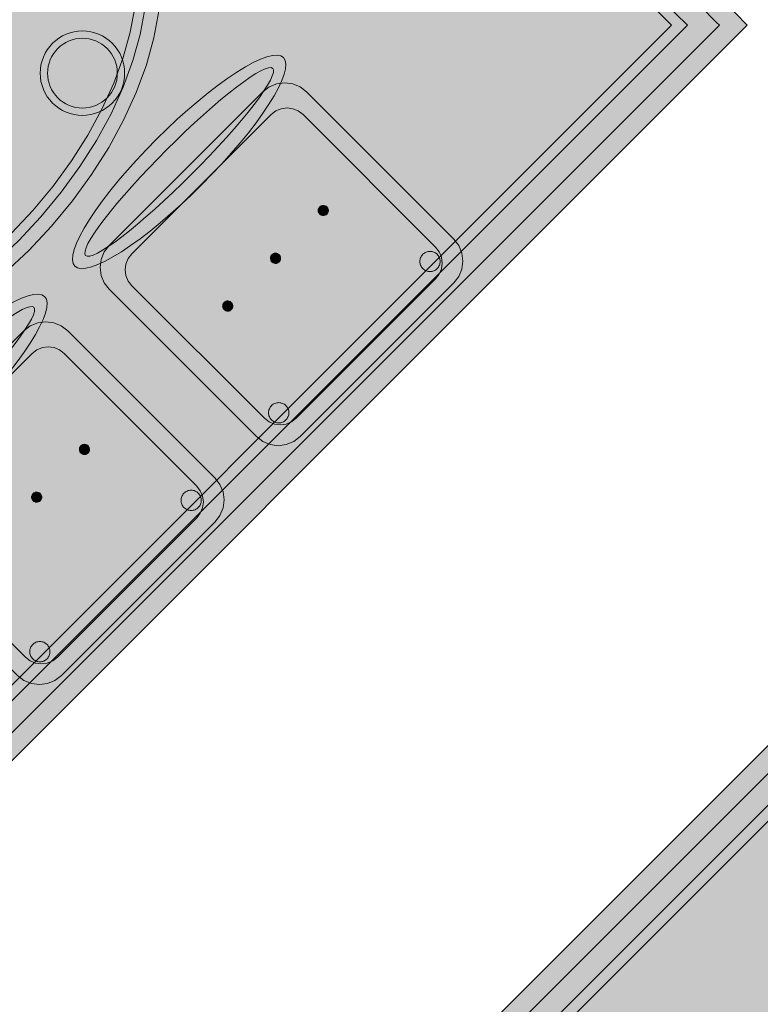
# Model space of a CAD drawing. Header units: metres. Extents: x 2172.2 to 2210.6, y 415.3 to 458.1.
# Tile 51 of 168: x 2203.3 to 2204.6, y 429.5 to 431.3. Entities that reach past the tile are written whole.
import ezdxf

# ---------------------------------------------------------------- set-up
doc = ezdxf.new("R2010")
doc.units = ezdxf.units.M
for name, color, linetype, lineweight in [('NC_N1_CHAIRS', 7, 'CONTINUOUS', 13), ('NC_N1_FLOOR_DECOR', 32, 'CONTINUOUS', 13), ('NC_N1_TABLES', 7, 'CONTINUOUS', 13)]:
    doc.layers.add(name, color=color, linetype=linetype, lineweight=lineweight)

# ---------------------------------------------------------------- blocks, each defined once
blk = doc.blocks.new('NC_N1_MIXED_FLOOR_BAY_04')
at = {"true_color": 0xeff0ee}
h = blk.add_hatch(color=256, dxfattribs=at)
h.dxf.hatch_style = 1
h.paths.add_polyline_path([(13.2217, -1.3513), (13.2301, -1.3597), (13.2596, -1.3893), (13.2681, -1.3977), (13.3328, -1.4624), (13.3771, -1.5067), (13.3897, -1.5193), (13.4341, -1.5637), (13.586, -1.7156), (13.6303, -1.7599), (13.6429, -1.7725), (13.6872, -1.8168), (13.8391, -1.9687), (13.8835, -2.0131), (13.8961, -2.0257), (13.9404, -2.07), (14.0923, -2.2219), (14.1366, -2.2662), (14.1492, -2.2788), (14.1936, -2.3232), (14.3455, -2.4751), (14.3898, -2.5194), (14.4024, -2.532), (14.4467, -2.5763), (14.5396, -2.6692), (14.548, -2.6776), (14.5775, -2.7072), (14.586, -2.7156), (14.6071, -2.7367), (12.8959, -4.4479), (11.4894, -3.0414), (13.2006, -1.3302)])
at = {"color": 0, "linetype": 'CONTINUOUS', "lineweight": -2, "true_color": 0xa5b2b8}
blk.add_lwpolyline([(13.6303, -1.7599), (13.6429, -1.7725), (13.6872, -1.8168), (13.8391, -1.9687), (13.8835, -2.0131), (13.8961, -2.0257), (13.9404, -2.07), (14.0923, -2.2219), (14.1366, -2.2662), (14.1492, -2.2788), (14.1936, -2.3232), (14.3455, -2.4751), (14.3898, -2.5194), (14.4024, -2.532), (14.4467, -2.5763), (14.5396, -2.6692), (14.548, -2.6776), (14.5775, -2.7072), (14.586, -2.7156), (14.6071, -2.7367), (12.8959, -4.4479), (11.4894, -3.0414), (13.2006, -1.3302)], dxfattribs=at)
at = {"color": 0, "linetype": 'CONTINUOUS', "lineweight": -2, "true_color": 0xa38246}
blk.add_lwpolyline([(13.5612, -1.7403), (13.6055, -1.7846), (13.6181, -1.7972), (13.6625, -1.8416), (13.8144, -1.9935), (13.8587, -2.0378), (13.8713, -2.0504), (13.9156, -2.0948), (14.0675, -2.2467), (14.1119, -2.291), (14.1245, -2.3036), (14.1688, -2.3479), (14.3777, -2.5568), (14.422, -2.6011), (14.5148, -2.6939), (14.5233, -2.7024), (14.5528, -2.7319), (14.5576, -2.7367), (12.8959, -4.3984), (11.5389, -3.0414), (13.2006, -1.3797)], dxfattribs=at)
at = {"color": 0, "linetype": 'CONTINUOUS', "lineweight": -2, "true_color": 0x778fa0}
blk.add_lwpolyline([(13.381, -1.6167), (13.5329, -1.7686), (13.5773, -1.8129), (13.5899, -1.8255), (13.6342, -1.8699), (13.7861, -2.0218), (13.8304, -2.0661), (13.843, -2.0787), (13.8874, -2.123), (14.0393, -2.2749), (14.0836, -2.3193), (14.0962, -2.3319), (14.1405, -2.3762), (14.3494, -2.585), (14.3937, -2.6294), (14.4865, -2.7222), (14.495, -2.7306), (14.501, -2.7367), (12.8959, -4.3418), (11.5954, -3.0414), (13.2006, -1.4362)], dxfattribs=at)
at = {"color": 0, "linetype": 'CONTINUOUS', "lineweight": -2, "true_color": 0xa38246}
blk.add_lwpolyline([(13.2006, -1.4645), (13.2009, -1.4649), (13.2656, -1.5296), (13.3099, -1.5739), (13.3225, -1.5865), (13.3669, -1.6308), (13.5188, -1.7827), (13.5631, -1.8271), (13.5757, -1.8397), (13.62, -1.884), (13.772, -2.0359), (13.8163, -2.0802), (13.8289, -2.0928), (13.8732, -2.1372), (14.0251, -2.2891), (14.0695, -2.3334), (14.0821, -2.346), (14.1264, -2.3904), (14.3352, -2.5992), (14.3796, -2.6435), (14.4724, -2.7364), (14.4727, -2.7367), (12.8959, -4.3135), (11.6237, -3.0414)], close=True, dxfattribs=at)
blk = doc.blocks.new('NC_N1_MIXED_FLOOR_BAY_06')
at = {"true_color": 0xeff0ee}
h = blk.add_hatch(color=256, dxfattribs=at)
h.dxf.hatch_style = 1
h.paths.add_polyline_path([(15.2653, -3.3949), (15.2864, -3.416), (15.2949, -3.4245), (15.3244, -3.454), (15.3328, -3.4624), (15.3727, -3.5023), (15.4167, -3.5463), (15.4797, -3.6093), (15.5237, -3.6533), (15.6258, -3.7554), (15.6698, -3.7994), (15.7328, -3.8625), (15.7768, -3.9065), (15.879, -4.0086), (15.923, -4.0526), (15.986, -4.1156), (16.03, -4.1596), (16.1322, -4.2618), (16.1762, -4.3058), (16.2392, -4.3688), (16.2832, -4.4128), (16.3853, -4.515), (16.4294, -4.559), (16.4924, -4.622), (16.5364, -4.666), (16.6043, -4.7339), (16.6128, -4.7424), (16.6423, -4.7719), (16.6507, -4.7803), (16.6718, -4.8014), (14.7485, -6.7248), (13.342, -5.3183)])
at = {"color": 0, "linetype": 'CONTINUOUS', "lineweight": -2, "true_color": 0xa5b2b8}
blk.add_lwpolyline([(13.342, -5.3183), (15.2653, -3.3949), (15.2864, -3.416), (15.2949, -3.4245), (15.3244, -3.454), (15.3328, -3.4624), (15.3727, -3.5023), (15.4167, -3.5463), (15.4797, -3.6093), (15.5237, -3.6533), (15.6258, -3.7554), (15.6698, -3.7994)], dxfattribs=at)
at = {"color": 0, "linetype": 'CONTINUOUS', "lineweight": -2, "true_color": 0xa38246}
for points in [[(13.3915, -5.3183), (15.2653, -3.4444), (15.2701, -3.4492), (15.2996, -3.4788), (15.3081, -3.4872), (15.3479, -3.527), (15.3919, -3.571), (15.4549, -3.634), (15.4989, -3.678), (15.6011, -3.7802), (15.6451, -3.8242)], [(13.4763, -5.3183), (15.2653, -3.5293), (15.2657, -3.5296), (15.3055, -3.5695), (15.3495, -3.6135), (15.4125, -3.6765), (15.4565, -3.7205), (15.5587, -3.8226), (15.6027, -3.8666), (15.6657, -3.9296)]]:
    blk.add_lwpolyline(points, dxfattribs=at)
at = {"color": 0, "linetype": 'CONTINUOUS', "lineweight": -2, "true_color": 0x778fa0}
blk.add_lwpolyline([(13.4481, -5.3183), (15.2653, -3.501), (15.2714, -3.507), (15.2798, -3.5155), (15.3196, -3.5553), (15.3636, -3.5993), (15.4266, -3.6623), (15.4706, -3.7063), (15.5728, -3.8085), (15.6168, -3.8525), (15.6798, -3.9155)], dxfattribs=at)
blk = doc.blocks.new('NC_N1_DINING_2')
at = {"true_color": 0xf6f5ef}
h = blk.add_hatch(color=256, dxfattribs=at)
h.dxf.hatch_style = 1
h.paths.add_polyline_path([(0.6, 0), (0.5971, 0.0368), (0.5885, 0.0732), (0.5742, 0.1089), (0.5543, 0.1435), (0.5292, 0.1768), (0.4989, 0.2083), (0.4638, 0.2379), (0.4243, 0.2652), (0.3806, 0.2899), (0.3333, 0.3118), (0.2828, 0.3307), (0.2296, 0.3465), (0.1742, 0.3589), (0.1171, 0.3678), (0.0588, 0.3732), (0, 0.375), (-0.0588, 0.3732), (-0.1171, 0.3678), (-0.1742, 0.3589), (-0.2296, 0.3465), (-0.2828, 0.3307), (-0.3333, 0.3118), (-0.3806, 0.2899), (-0.4243, 0.2652), (-0.4638, 0.2379), (-0.4989, 0.2083), (-0.5292, 0.1768), (-0.5543, 0.1435), (-0.5742, 0.1089), (-0.5885, 0.0732), (-0.5971, 0.0368), (-0.6, 0), (-0.5971, -0.0368), (-0.5885, -0.0732), (-0.5742, -0.1089), (-0.5543, -0.1435), (-0.5292, -0.1768), (-0.4989, -0.2083), (-0.4638, -0.2379), (-0.4243, -0.2652), (-0.3806, -0.2899), (-0.3333, -0.3118), (-0.2828, -0.3307), (-0.2296, -0.3465), (-0.1742, -0.3589), (-0.1171, -0.3678), (-0.0588, -0.3732), (0, -0.375), (0.0588, -0.3732), (0.1171, -0.3678), (0.1742, -0.3589), (0.2296, -0.3465), (0.2828, -0.3307), (0.3333, -0.3118), (0.3806, -0.2899), (0.4243, -0.2652), (0.4638, -0.2379), (0.4989, -0.2083), (0.5292, -0.1768), (0.5543, -0.1435), (0.5742, -0.1089), (0.5885, -0.0732), (0.5971, -0.0368)])
at = {"color": 0, "linetype": 'CONTINUOUS', "lineweight": -2, "true_color": 0x2d3540}
blk.add_lwpolyline([(0.6, 0), (0.5971, 0.0368), (0.5885, 0.0732), (0.5742, 0.1089), (0.5543, 0.1435), (0.5292, 0.1768), (0.4989, 0.2083), (0.4638, 0.2379), (0.4243, 0.2652), (0.3806, 0.2899), (0.3333, 0.3118), (0.2828, 0.3307), (0.2296, 0.3465), (0.1742, 0.3589), (0.1171, 0.3678), (0.0588, 0.3732), (0, 0.375), (-0.0588, 0.3732), (-0.1171, 0.3678), (-0.1742, 0.3589), (-0.2296, 0.3465), (-0.2828, 0.3307), (-0.3333, 0.3118), (-0.3806, 0.2899), (-0.4243, 0.2652), (-0.4638, 0.2379), (-0.4989, 0.2083), (-0.5292, 0.1768), (-0.5543, 0.1435), (-0.5742, 0.1089), (-0.5885, 0.0732), (-0.5971, 0.0368), (-0.6, 0), (-0.5971, -0.0368), (-0.5885, -0.0732), (-0.5742, -0.1089), (-0.5543, -0.1435), (-0.5292, -0.1768), (-0.4989, -0.2083), (-0.4638, -0.2379), (-0.4243, -0.2652), (-0.3806, -0.2899), (-0.3333, -0.3118), (-0.2828, -0.3307), (-0.2296, -0.3465), (-0.1742, -0.3589), (-0.1171, -0.3678), (-0.0588, -0.3732), (0, -0.375), (0.0588, -0.3732), (0.1171, -0.3678), (0.1742, -0.3589), (0.2296, -0.3465), (0.2828, -0.3307), (0.3333, -0.3118), (0.3806, -0.2899), (0.4243, -0.2652), (0.4638, -0.2379), (0.4989, -0.2083), (0.5292, -0.1768), (0.5543, -0.1435), (0.5742, -0.1089), (0.5885, -0.0732), (0.5971, -0.0368)], close=True, dxfattribs=at)
at = {"color": 0, "linetype": 'CONTINUOUS', "lineweight": -2, "true_color": 0xa38246}
for points in [[(0.5749, 0), (0.5723, -0.0329), (0.5646, -0.0656), (0.5516, -0.0979), (0.5334, -0.1297), (0.5101, -0.1605), (0.4818, -0.1901), (0.4486, -0.218), (0.411, -0.244), (0.3692, -0.2676), (0.3237, -0.2887), (0.2749, -0.307), (0.2233, -0.3222), (0.1695, -0.3343), (0.114, -0.343), (0.0573, -0.3482), (0, -0.35), (-0.0573, -0.3482), (-0.114, -0.343), (-0.1695, -0.3343), (-0.2233, -0.3222), (-0.2749, -0.307), (-0.3237, -0.2887), (-0.3692, -0.2676), (-0.411, -0.244), (-0.4486, -0.218), (-0.4818, -0.1901), (-0.5101, -0.1605), (-0.5334, -0.1297), (-0.5516, -0.0979), (-0.5646, -0.0656), (-0.5723, -0.0329), (-0.5749, 0), (-0.5723, 0.0329), (-0.5646, 0.0656), (-0.5516, 0.0979), (-0.5334, 0.1297), (-0.5101, 0.1605), (-0.4818, 0.1901), (-0.4486, 0.218), (-0.411, 0.244), (-0.3692, 0.2676), (-0.3237, 0.2887), (-0.2749, 0.307), (-0.2233, 0.3222), (-0.1695, 0.3343), (-0.114, 0.343), (-0.0573, 0.3482), (0, 0.35), (0.0573, 0.3482), (0.114, 0.343), (0.1695, 0.3343), (0.2233, 0.3222), (0.2749, 0.307), (0.3237, 0.2887), (0.3692, 0.2676), (0.411, 0.244), (0.4486, 0.218), (0.4818, 0.1901), (0.5101, 0.1605), (0.5334, 0.1297), (0.5516, 0.0979), (0.5646, 0.0656), (0.5723, 0.0329)], [(0.5569, 0), (0.5545, -0.0301), (0.5474, -0.0601), (0.5354, -0.0901), (0.5184, -0.1198), (0.4964, -0.1488), (0.4694, -0.1769), (0.4377, -0.2037), (0.4014, -0.2287), (0.361, -0.2516), (0.3167, -0.2721), (0.2692, -0.2899), (0.2188, -0.3048), (0.1661, -0.3166), (0.1117, -0.3251), (0.0562, -0.3303), (0, -0.332), (-0.0562, -0.3303), (-0.1117, -0.3251), (-0.1661, -0.3166), (-0.2188, -0.3048), (-0.2692, -0.2899), (-0.3167, -0.2721), (-0.361, -0.2516), (-0.4014, -0.2287), (-0.4377, -0.2037), (-0.4694, -0.1769), (-0.4964, -0.1488), (-0.5184, -0.1198), (-0.5354, -0.0901), (-0.5474, -0.0601), (-0.5545, -0.0301), (-0.5569, 0), (-0.5545, 0.0301), (-0.5474, 0.0601), (-0.5354, 0.0901), (-0.5184, 0.1198), (-0.4964, 0.1488), (-0.4694, 0.1769), (-0.4377, 0.2037), (-0.4014, 0.2287), (-0.361, 0.2516), (-0.3167, 0.2721), (-0.2692, 0.2899), (-0.2188, 0.3048), (-0.1661, 0.3166), (-0.1117, 0.3251), (-0.0562, 0.3303), (0, 0.332), (0.0562, 0.3303), (0.1117, 0.3251), (0.1661, 0.3166), (0.2188, 0.3048), (0.2692, 0.2899), (0.3167, 0.2721), (0.361, 0.2516), (0.4014, 0.2287), (0.4377, 0.2037), (0.4694, 0.1769), (0.4964, 0.1488), (0.5184, 0.1198), (0.5354, 0.0901), (0.5474, 0.0601), (0.5545, 0.0301)], [(-0.228, 0.22), (-0.2283, 0.2139), (-0.2292, 0.2079), (-0.2307, 0.202), (-0.2327, 0.1963), (-0.2353, 0.1908), (-0.2384, 0.1856), (-0.2421, 0.1807), (-0.2462, 0.1762), (-0.2507, 0.1721), (-0.2556, 0.1684), (-0.2608, 0.1653), (-0.2663, 0.1627), (-0.272, 0.1607), (-0.2779, 0.1592), (-0.2839, 0.1583), (-0.29, 0.158), (-0.2961, 0.1583), (-0.3021, 0.1592), (-0.308, 0.1607), (-0.3137, 0.1627), (-0.3192, 0.1653), (-0.3244, 0.1684), (-0.3293, 0.1721), (-0.3338, 0.1762), (-0.3379, 0.1807), (-0.3416, 0.1856), (-0.3447, 0.1908), (-0.3473, 0.1963), (-0.3493, 0.202), (-0.3508, 0.2079), (-0.3517, 0.2139), (-0.352, 0.22), (-0.3517, 0.2261), (-0.3508, 0.2321), (-0.3493, 0.238), (-0.3473, 0.2437), (-0.3447, 0.2492), (-0.3416, 0.2544), (-0.3379, 0.2593), (-0.3338, 0.2638), (-0.3293, 0.2679), (-0.3244, 0.2716), (-0.3192, 0.2747), (-0.3137, 0.2773), (-0.308, 0.2793), (-0.3021, 0.2808), (-0.2961, 0.2817), (-0.29, 0.282), (-0.2839, 0.2817), (-0.2779, 0.2808), (-0.272, 0.2793), (-0.2663, 0.2773), (-0.2608, 0.2747), (-0.2556, 0.2716), (-0.2507, 0.2679), (-0.2462, 0.2638), (-0.2421, 0.2593), (-0.2384, 0.2544), (-0.2353, 0.2492), (-0.2327, 0.2437), (-0.2307, 0.238), (-0.2292, 0.2321), (-0.2283, 0.2261)], [(0.352, 0.22), (0.3517, 0.2139), (0.3508, 0.2079), (0.3493, 0.202), (0.3473, 0.1963), (0.3447, 0.1908), (0.3416, 0.1856), (0.3379, 0.1807), (0.3338, 0.1762), (0.3293, 0.1721), (0.3244, 0.1684), (0.3192, 0.1653), (0.3137, 0.1627), (0.308, 0.1607), (0.3021, 0.1592), (0.2961, 0.1583), (0.29, 0.158), (0.2839, 0.1583), (0.2779, 0.1592), (0.272, 0.1607), (0.2663, 0.1627), (0.2608, 0.1653), (0.2556, 0.1684), (0.2507, 0.1721), (0.2462, 0.1762), (0.2421, 0.1807), (0.2384, 0.1856), (0.2353, 0.1908), (0.2327, 0.1963), (0.2307, 0.202), (0.2292, 0.2079), (0.2283, 0.2139), (0.228, 0.22), (0.2283, 0.2261), (0.2292, 0.2321), (0.2307, 0.238), (0.2327, 0.2437), (0.2353, 0.2492), (0.2384, 0.2544), (0.2421, 0.2593), (0.2462, 0.2638), (0.2507, 0.2679), (0.2556, 0.2716), (0.2608, 0.2747), (0.2663, 0.2773), (0.272, 0.2793), (0.2779, 0.2808), (0.2839, 0.2817), (0.29, 0.282), (0.2961, 0.2817), (0.3021, 0.2808), (0.308, 0.2793), (0.3137, 0.2773), (0.3192, 0.2747), (0.3244, 0.2716), (0.3293, 0.2679), (0.3338, 0.2638), (0.3379, 0.2593), (0.3416, 0.2544), (0.3447, 0.2492), (0.3473, 0.2437), (0.3493, 0.238), (0.3508, 0.2321), (0.3517, 0.2261)], [(0.085, 0), (0.0846, 0.0054), (0.0834, 0.0107), (0.0813, 0.016), (0.0785, 0.021), (0.075, 0.0259), (0.0707, 0.0306), (0.0657, 0.0349), (0.0601, 0.0389), (0.0539, 0.0425), (0.0472, 0.0457), (0.0401, 0.0485), (0.0325, 0.0508), (0.0247, 0.0526), (0.0166, 0.0539), (0.0083, 0.0547), (0, 0.055), (-0.0083, 0.0547), (-0.0166, 0.0539), (-0.0247, 0.0526), (-0.0325, 0.0508), (-0.0401, 0.0485), (-0.0472, 0.0457), (-0.0539, 0.0425), (-0.0601, 0.0389), (-0.0657, 0.0349), (-0.0707, 0.0306), (-0.075, 0.0259), (-0.0785, 0.021), (-0.0813, 0.016), (-0.0834, 0.0107), (-0.0846, 0.0054), (-0.085, 0), (-0.0846, -0.0054), (-0.0834, -0.0107), (-0.0813, -0.016), (-0.0785, -0.021), (-0.075, -0.0259), (-0.0707, -0.0306), (-0.0657, -0.0349), (-0.0601, -0.0389), (-0.0539, -0.0425), (-0.0472, -0.0457), (-0.0401, -0.0485), (-0.0325, -0.0508), (-0.0247, -0.0526), (-0.0166, -0.0539), (-0.0083, -0.0547), (0, -0.055), (0.0083, -0.0547), (0.0166, -0.0539), (0.0247, -0.0526), (0.0325, -0.0508), (0.0401, -0.0485), (0.0472, -0.0457), (0.0539, -0.0425), (0.0601, -0.0389), (0.0657, -0.0349), (0.0707, -0.0306), (0.075, -0.0259), (0.0785, -0.021), (0.0813, -0.016), (0.0834, -0.0107), (0.0846, -0.0054)], [(-0.228, -0.22), (-0.2283, -0.2261), (-0.2292, -0.2321), (-0.2307, -0.238), (-0.2327, -0.2437), (-0.2353, -0.2492), (-0.2384, -0.2544), (-0.2421, -0.2593), (-0.2462, -0.2638), (-0.2507, -0.2679), (-0.2556, -0.2716), (-0.2608, -0.2747), (-0.2663, -0.2773), (-0.272, -0.2793), (-0.2779, -0.2808), (-0.2839, -0.2817), (-0.29, -0.282), (-0.2961, -0.2817), (-0.3021, -0.2808), (-0.308, -0.2793), (-0.3137, -0.2773), (-0.3192, -0.2747), (-0.3244, -0.2716), (-0.3293, -0.2679), (-0.3338, -0.2638), (-0.3379, -0.2593), (-0.3416, -0.2544), (-0.3447, -0.2492), (-0.3473, -0.2437), (-0.3493, -0.238), (-0.3508, -0.2321), (-0.3517, -0.2261), (-0.352, -0.22), (-0.3517, -0.2139), (-0.3508, -0.2079), (-0.3493, -0.202), (-0.3473, -0.1963), (-0.3447, -0.1908), (-0.3416, -0.1856), (-0.3379, -0.1807), (-0.3338, -0.1762), (-0.3293, -0.1721), (-0.3244, -0.1684), (-0.3192, -0.1653), (-0.3137, -0.1627), (-0.308, -0.1607), (-0.3021, -0.1592), (-0.2961, -0.1583), (-0.29, -0.158), (-0.2839, -0.1583), (-0.2779, -0.1592), (-0.272, -0.1607), (-0.2663, -0.1627), (-0.2608, -0.1653), (-0.2556, -0.1684), (-0.2507, -0.1721), (-0.2462, -0.1762), (-0.2421, -0.1807), (-0.2384, -0.1856), (-0.2353, -0.1908), (-0.2327, -0.1963), (-0.2307, -0.202), (-0.2292, -0.2079), (-0.2283, -0.2139)], [(0.352, -0.22), (0.3517, -0.2261), (0.3508, -0.2321), (0.3493, -0.238), (0.3473, -0.2437), (0.3447, -0.2492), (0.3416, -0.2544), (0.3379, -0.2593), (0.3338, -0.2638), (0.3293, -0.2679), (0.3244, -0.2716), (0.3192, -0.2747), (0.3137, -0.2773), (0.308, -0.2793), (0.3021, -0.2808), (0.2961, -0.2817), (0.29, -0.282), (0.2839, -0.2817), (0.2779, -0.2808), (0.272, -0.2793), (0.2663, -0.2773), (0.2608, -0.2747), (0.2556, -0.2716), (0.2507, -0.2679), (0.2462, -0.2638), (0.2421, -0.2593), (0.2384, -0.2544), (0.2353, -0.2492), (0.2327, -0.2437), (0.2307, -0.238), (0.2292, -0.2321), (0.2283, -0.2261), (0.228, -0.22), (0.2283, -0.2139), (0.2292, -0.2079), (0.2307, -0.202), (0.2327, -0.1963), (0.2353, -0.1908), (0.2384, -0.1856), (0.2421, -0.1807), (0.2462, -0.1762), (0.2507, -0.1721), (0.2556, -0.1684), (0.2608, -0.1653), (0.2663, -0.1627), (0.272, -0.1607), (0.2779, -0.1592), (0.2839, -0.1583), (0.29, -0.158), (0.2961, -0.1583), (0.3021, -0.1592), (0.308, -0.1607), (0.3137, -0.1627), (0.3192, -0.1653), (0.3244, -0.1684), (0.3293, -0.1721), (0.3338, -0.1762), (0.3379, -0.1807), (0.3416, -0.1856), (0.3447, -0.1908), (0.3473, -0.1963), (0.3493, -0.202), (0.3508, -0.2079), (0.3517, -0.2139)]]:
    blk.add_lwpolyline(points, close=True, dxfattribs=at)
at = {"color": 0, "linetype": 'CONTINUOUS', "lineweight": -2, "true_color": 0x89939a}
for points in [[(-0.215, 0.22), (-0.2154, 0.2126), (-0.2164, 0.2054), (-0.2182, 0.1982), (-0.2207, 0.1913), (-0.2239, 0.1846), (-0.2276, 0.1783), (-0.232, 0.1724), (-0.237, 0.167), (-0.2424, 0.162), (-0.2483, 0.1576), (-0.2546, 0.1539), (-0.2613, 0.1507), (-0.2682, 0.1482), (-0.2754, 0.1464), (-0.2826, 0.1454), (-0.29, 0.145), (-0.2974, 0.1454), (-0.3046, 0.1464), (-0.3118, 0.1482), (-0.3187, 0.1507), (-0.3254, 0.1539), (-0.3317, 0.1576), (-0.3376, 0.162), (-0.343, 0.167), (-0.348, 0.1724), (-0.3524, 0.1783), (-0.3561, 0.1846), (-0.3593, 0.1913), (-0.3618, 0.1982), (-0.3636, 0.2054), (-0.3646, 0.2126), (-0.365, 0.22), (-0.3646, 0.2274), (-0.3636, 0.2346), (-0.3618, 0.2418), (-0.3593, 0.2487), (-0.3561, 0.2554), (-0.3524, 0.2617), (-0.348, 0.2676), (-0.343, 0.273), (-0.3376, 0.278), (-0.3317, 0.2824), (-0.3254, 0.2861), (-0.3187, 0.2893), (-0.3118, 0.2918), (-0.3046, 0.2936), (-0.2974, 0.2946), (-0.29, 0.295), (-0.2826, 0.2946), (-0.2754, 0.2936), (-0.2682, 0.2918), (-0.2613, 0.2893), (-0.2546, 0.2861), (-0.2483, 0.2824), (-0.2424, 0.278), (-0.237, 0.273), (-0.232, 0.2676), (-0.2276, 0.2617), (-0.2239, 0.2554), (-0.2207, 0.2487), (-0.2182, 0.2418), (-0.2164, 0.2346), (-0.2154, 0.2274)], [(0.365, 0.22), (0.3646, 0.2126), (0.3636, 0.2054), (0.3618, 0.1982), (0.3593, 0.1913), (0.3561, 0.1846), (0.3524, 0.1783), (0.348, 0.1724), (0.343, 0.167), (0.3376, 0.162), (0.3317, 0.1576), (0.3254, 0.1539), (0.3187, 0.1507), (0.3118, 0.1482), (0.3046, 0.1464), (0.2974, 0.1454), (0.29, 0.145), (0.2826, 0.1454), (0.2754, 0.1464), (0.2682, 0.1482), (0.2613, 0.1507), (0.2546, 0.1539), (0.2483, 0.1576), (0.2424, 0.162), (0.237, 0.167), (0.232, 0.1724), (0.2276, 0.1783), (0.2239, 0.1846), (0.2207, 0.1913), (0.2182, 0.1982), (0.2164, 0.2054), (0.2154, 0.2126), (0.215, 0.22), (0.2154, 0.2274), (0.2164, 0.2346), (0.2182, 0.2418), (0.2207, 0.2487), (0.2239, 0.2554), (0.2276, 0.2617), (0.232, 0.2676), (0.237, 0.273), (0.2424, 0.278), (0.2483, 0.2824), (0.2546, 0.2861), (0.2613, 0.2893), (0.2682, 0.2918), (0.2754, 0.2936), (0.2826, 0.2946), (0.29, 0.295), (0.2974, 0.2946), (0.3046, 0.2936), (0.3118, 0.2918), (0.3187, 0.2893), (0.3254, 0.2861), (0.3317, 0.2824), (0.3376, 0.278), (0.343, 0.273), (0.348, 0.2676), (0.3524, 0.2617), (0.3561, 0.2554), (0.3593, 0.2487), (0.3618, 0.2418), (0.3636, 0.2346), (0.3646, 0.2274)], [(-0.215, -0.22), (-0.2154, -0.2274), (-0.2164, -0.2346), (-0.2182, -0.2418), (-0.2207, -0.2487), (-0.2239, -0.2554), (-0.2276, -0.2617), (-0.232, -0.2676), (-0.237, -0.273), (-0.2424, -0.278), (-0.2483, -0.2824), (-0.2546, -0.2861), (-0.2613, -0.2893), (-0.2682, -0.2918), (-0.2754, -0.2936), (-0.2826, -0.2946), (-0.29, -0.295), (-0.2974, -0.2946), (-0.3046, -0.2936), (-0.3118, -0.2918), (-0.3187, -0.2893), (-0.3254, -0.2861), (-0.3317, -0.2824), (-0.3376, -0.278), (-0.343, -0.273), (-0.348, -0.2676), (-0.3524, -0.2617), (-0.3561, -0.2554), (-0.3593, -0.2487), (-0.3618, -0.2418), (-0.3636, -0.2346), (-0.3646, -0.2274), (-0.365, -0.22), (-0.3646, -0.2126), (-0.3636, -0.2054), (-0.3618, -0.1982), (-0.3593, -0.1913), (-0.3561, -0.1846), (-0.3524, -0.1783), (-0.348, -0.1724), (-0.343, -0.167), (-0.3376, -0.162), (-0.3317, -0.1576), (-0.3254, -0.1539), (-0.3187, -0.1507), (-0.3118, -0.1482), (-0.3046, -0.1464), (-0.2974, -0.1454), (-0.29, -0.145), (-0.2826, -0.1454), (-0.2754, -0.1464), (-0.2682, -0.1482), (-0.2613, -0.1507), (-0.2546, -0.1539), (-0.2483, -0.1576), (-0.2424, -0.162), (-0.237, -0.167), (-0.232, -0.1724), (-0.2276, -0.1783), (-0.2239, -0.1846), (-0.2207, -0.1913), (-0.2182, -0.1982), (-0.2164, -0.2054), (-0.2154, -0.2126)], [(0.365, -0.22), (0.3646, -0.2274), (0.3636, -0.2346), (0.3618, -0.2418), (0.3593, -0.2487), (0.3561, -0.2554), (0.3524, -0.2617), (0.348, -0.2676), (0.343, -0.273), (0.3376, -0.278), (0.3317, -0.2824), (0.3254, -0.2861), (0.3187, -0.2893), (0.3118, -0.2918), (0.3046, -0.2936), (0.2974, -0.2946), (0.29, -0.295), (0.2826, -0.2946), (0.2754, -0.2936), (0.2682, -0.2918), (0.2613, -0.2893), (0.2546, -0.2861), (0.2483, -0.2824), (0.2424, -0.278), (0.237, -0.273), (0.232, -0.2676), (0.2276, -0.2617), (0.2239, -0.2554), (0.2207, -0.2487), (0.2182, -0.2418), (0.2164, -0.2346), (0.2154, -0.2274), (0.215, -0.22), (0.2154, -0.2126), (0.2164, -0.2054), (0.2182, -0.1982), (0.2207, -0.1913), (0.2239, -0.1846), (0.2276, -0.1783), (0.232, -0.1724), (0.237, -0.167), (0.2424, -0.162), (0.2483, -0.1576), (0.2546, -0.1539), (0.2613, -0.1507), (0.2682, -0.1482), (0.2754, -0.1464), (0.2826, -0.1454), (0.29, -0.145), (0.2974, -0.1454), (0.3046, -0.1464), (0.3118, -0.1482), (0.3187, -0.1507), (0.3254, -0.1539), (0.3317, -0.1576), (0.3376, -0.162), (0.343, -0.167), (0.348, -0.1724), (0.3524, -0.1783), (0.3561, -0.1846), (0.3593, -0.1913), (0.3618, -0.1982), (0.3636, -0.2054), (0.3646, -0.2126)]]:
    blk.add_lwpolyline(points, close=True, dxfattribs=at)
blk = doc.blocks.new('NC_N1_CHAIR_IVORY')
at = {"true_color": 0xf6f5ef}
h = blk.add_hatch(color=256, dxfattribs=at)
h.dxf.hatch_style = 1
h.paths.add_polyline_path([(0.262, 0.222), (0.2607, 0.2276), (0.257, 0.2331), (0.2507, 0.2385), (0.2421, 0.2438), (0.2311, 0.2489), (0.2178, 0.2537), (0.2025, 0.2582), (0.1853, 0.2623), (0.1662, 0.2661), (0.1456, 0.2694), (0.1235, 0.2723), (0.1003, 0.2747), (0.0761, 0.2765), (0.0511, 0.2779), (0.0257, 0.2787), (0, 0.279), (-0.0257, 0.2787), (-0.0511, 0.2779), (-0.0761, 0.2765), (-0.1003, 0.2747), (-0.1235, 0.2723), (-0.1456, 0.2694), (-0.1662, 0.2661), (-0.1853, 0.2623), (-0.2025, 0.2582), (-0.2178, 0.2537), (-0.2311, 0.2489), (-0.2421, 0.2438), (-0.2507, 0.2385), (-0.257, 0.2331), (-0.2607, 0.2276), (-0.262, 0.222), (-0.2607, 0.2164), (-0.257, 0.2109), (-0.2507, 0.2055), (-0.2421, 0.2002), (-0.2311, 0.1951), (-0.2178, 0.1903), (-0.2025, 0.1858), (-0.1853, 0.1817), (-0.1662, 0.1779), (-0.1456, 0.1746), (-0.1235, 0.1717), (-0.1003, 0.1693), (-0.0761, 0.1675), (-0.0511, 0.1661), (-0.0257, 0.1653), (0, 0.165), (0.0257, 0.1653), (0.0511, 0.1661), (0.0761, 0.1675), (0.1003, 0.1693), (0.1235, 0.1717), (0.1456, 0.1746), (0.1662, 0.1779), (0.1853, 0.1817), (0.2025, 0.1858), (0.2178, 0.1903), (0.2311, 0.1951), (0.2421, 0.2002), (0.2507, 0.2055), (0.257, 0.2109), (0.2607, 0.2164)])
at = {"true_color": 0xdbe4e9}
h = blk.add_hatch(color=256, dxfattribs=at)
h.dxf.hatch_style = 1
h.paths.add_polyline_path([(0.193, -0.275), (-0.193, -0.275), (-0.2072, -0.2731), (-0.2205, -0.2676), (-0.2319, -0.2589), (-0.2406, -0.2475), (-0.2461, -0.2342), (-0.248, -0.22), (-0.248, 0.15), (-0.2461, 0.1642), (-0.2406, 0.1775), (-0.2319, 0.1889), (-0.2205, 0.1976), (-0.2072, 0.2031), (-0.193, 0.205), (0.193, 0.205), (0.2072, 0.2031), (0.2205, 0.1976), (0.2319, 0.1889), (0.2406, 0.1775), (0.2461, 0.1642), (0.248, 0.15), (0.248, -0.22), (0.2461, -0.2342), (0.2406, -0.2475), (0.2319, -0.2589), (0.2205, -0.2676), (0.2072, -0.2731)])
at = {"true_color": 0xa38246}
h = blk.add_hatch(color=256, dxfattribs=at)
h.dxf.hatch_style = 1
h.paths.add_polyline_path([(-0.111, -0.02), (-0.111, -0.0209), (-0.1112, -0.0218), (-0.1114, -0.0226), (-0.1117, -0.0234), (-0.1121, -0.0242), (-0.1125, -0.025), (-0.113, -0.0257), (-0.1136, -0.0264), (-0.1143, -0.027), (-0.115, -0.0275), (-0.1158, -0.0279), (-0.1166, -0.0283), (-0.1174, -0.0286), (-0.1182, -0.0288), (-0.1191, -0.029), (-0.12, -0.029), (-0.1209, -0.029), (-0.1218, -0.0288), (-0.1226, -0.0286), (-0.1234, -0.0283), (-0.1242, -0.0279), (-0.125, -0.0275), (-0.1257, -0.027), (-0.1264, -0.0264), (-0.127, -0.0257), (-0.1275, -0.025), (-0.1279, -0.0242), (-0.1283, -0.0234), (-0.1286, -0.0226), (-0.1288, -0.0218), (-0.129, -0.0209), (-0.129, -0.02), (-0.129, -0.0191), (-0.1288, -0.0182), (-0.1286, -0.0174), (-0.1283, -0.0166), (-0.1279, -0.0158), (-0.1275, -0.015), (-0.127, -0.0143), (-0.1264, -0.0136), (-0.1257, -0.013), (-0.125, -0.0125), (-0.1242, -0.0121), (-0.1234, -0.0117), (-0.1226, -0.0114), (-0.1218, -0.0112), (-0.1209, -0.011), (-0.12, -0.011), (-0.1191, -0.011), (-0.1182, -0.0112), (-0.1174, -0.0114), (-0.1166, -0.0117), (-0.1158, -0.0121), (-0.115, -0.0125), (-0.1143, -0.013), (-0.1136, -0.0136), (-0.113, -0.0143), (-0.1125, -0.015), (-0.1121, -0.0158), (-0.1117, -0.0166), (-0.1114, -0.0174), (-0.1112, -0.0182), (-0.111, -0.0191)])
h = blk.add_hatch(color=256, dxfattribs=at)
h.dxf.hatch_style = 1
h.paths.add_polyline_path([(0.009, -0.02), (0.009, -0.0209), (0.0088, -0.0218), (0.0086, -0.0226), (0.0083, -0.0234), (0.0079, -0.0242), (0.0075, -0.025), (0.007, -0.0257), (0.0064, -0.0264), (0.0057, -0.027), (0.005, -0.0275), (0.0042, -0.0279), (0.0034, -0.0283), (0.0026, -0.0286), (0.0018, -0.0288), (0.0009, -0.029), (0, -0.029), (-0.0009, -0.029), (-0.0018, -0.0288), (-0.0026, -0.0286), (-0.0034, -0.0283), (-0.0042, -0.0279), (-0.005, -0.0275), (-0.0057, -0.027), (-0.0064, -0.0264), (-0.007, -0.0257), (-0.0075, -0.025), (-0.0079, -0.0242), (-0.0083, -0.0234), (-0.0086, -0.0226), (-0.0088, -0.0218), (-0.009, -0.0209), (-0.009, -0.02), (-0.009, -0.0191), (-0.0088, -0.0182), (-0.0086, -0.0174), (-0.0083, -0.0166), (-0.0079, -0.0158), (-0.0075, -0.015), (-0.007, -0.0143), (-0.0064, -0.0136), (-0.0057, -0.013), (-0.005, -0.0125), (-0.0042, -0.0121), (-0.0034, -0.0117), (-0.0026, -0.0114), (-0.0018, -0.0112), (-0.0009, -0.011), (0, -0.011), (0.0009, -0.011), (0.0018, -0.0112), (0.0026, -0.0114), (0.0034, -0.0117), (0.0042, -0.0121), (0.005, -0.0125), (0.0057, -0.013), (0.0064, -0.0136), (0.007, -0.0143), (0.0075, -0.015), (0.0079, -0.0158), (0.0083, -0.0166), (0.0086, -0.0174), (0.0088, -0.0182), (0.009, -0.0191)])
h = blk.add_hatch(color=256, dxfattribs=at)
h.dxf.hatch_style = 1
h.paths.add_polyline_path([(0.129, -0.02), (0.129, -0.0209), (0.1288, -0.0218), (0.1286, -0.0226), (0.1283, -0.0234), (0.1279, -0.0242), (0.1275, -0.025), (0.127, -0.0257), (0.1264, -0.0264), (0.1257, -0.027), (0.125, -0.0275), (0.1242, -0.0279), (0.1234, -0.0283), (0.1226, -0.0286), (0.1218, -0.0288), (0.1209, -0.029), (0.12, -0.029), (0.1191, -0.029), (0.1182, -0.0288), (0.1174, -0.0286), (0.1166, -0.0283), (0.1158, -0.0279), (0.115, -0.0275), (0.1143, -0.027), (0.1136, -0.0264), (0.113, -0.0257), (0.1125, -0.025), (0.1121, -0.0242), (0.1117, -0.0234), (0.1114, -0.0226), (0.1112, -0.0218), (0.111, -0.0209), (0.111, -0.02), (0.111, -0.0191), (0.1112, -0.0182), (0.1114, -0.0174), (0.1117, -0.0166), (0.1121, -0.0158), (0.1125, -0.015), (0.113, -0.0143), (0.1136, -0.0136), (0.1143, -0.013), (0.115, -0.0125), (0.1158, -0.0121), (0.1166, -0.0117), (0.1174, -0.0114), (0.1182, -0.0112), (0.1191, -0.011), (0.12, -0.011), (0.1209, -0.011), (0.1218, -0.0112), (0.1226, -0.0114), (0.1234, -0.0117), (0.1242, -0.0121), (0.125, -0.0125), (0.1257, -0.013), (0.1264, -0.0136), (0.127, -0.0143), (0.1275, -0.015), (0.1279, -0.0158), (0.1283, -0.0166), (0.1286, -0.0174), (0.1288, -0.0182), (0.129, -0.0191)])
h = blk.add_hatch(color=256, dxfattribs=at)
h.dxf.hatch_style = 1
h.paths.add_polyline_path([(-0.172, -0.218), (-0.1721, -0.2198), (-0.1723, -0.2215), (-0.1728, -0.2232), (-0.1734, -0.2249), (-0.1741, -0.2265), (-0.175, -0.228), (-0.1761, -0.2294), (-0.1773, -0.2307), (-0.1786, -0.2319), (-0.18, -0.233), (-0.1815, -0.2339), (-0.1831, -0.2346), (-0.1848, -0.2352), (-0.1865, -0.2357), (-0.1882, -0.2359), (-0.19, -0.236), (-0.1918, -0.2359), (-0.1935, -0.2357), (-0.1952, -0.2352), (-0.1969, -0.2346), (-0.1985, -0.2339), (-0.2, -0.233), (-0.2014, -0.2319), (-0.2027, -0.2307), (-0.2039, -0.2294), (-0.205, -0.228), (-0.2059, -0.2265), (-0.2066, -0.2249), (-0.2072, -0.2232), (-0.2077, -0.2215), (-0.2079, -0.2198), (-0.208, -0.218), (-0.2079, -0.2162), (-0.2077, -0.2145), (-0.2072, -0.2128), (-0.2066, -0.2111), (-0.2059, -0.2095), (-0.205, -0.208), (-0.2039, -0.2066), (-0.2027, -0.2053), (-0.2014, -0.2041), (-0.2, -0.203), (-0.1985, -0.2021), (-0.1969, -0.2014), (-0.1952, -0.2008), (-0.1935, -0.2003), (-0.1918, -0.2001), (-0.19, -0.2), (-0.1882, -0.2001), (-0.1865, -0.2003), (-0.1848, -0.2008), (-0.1831, -0.2014), (-0.1815, -0.2021), (-0.18, -0.203), (-0.1786, -0.2041), (-0.1773, -0.2053), (-0.1761, -0.2066), (-0.175, -0.208), (-0.1741, -0.2095), (-0.1734, -0.2111), (-0.1728, -0.2128), (-0.1723, -0.2145), (-0.1721, -0.2162)])
h = blk.add_hatch(color=256, dxfattribs=at)
h.dxf.hatch_style = 1
h.paths.add_polyline_path([(0.208, -0.218), (0.2079, -0.2198), (0.2077, -0.2215), (0.2072, -0.2232), (0.2066, -0.2249), (0.2059, -0.2265), (0.205, -0.228), (0.2039, -0.2294), (0.2027, -0.2307), (0.2014, -0.2319), (0.2, -0.233), (0.1985, -0.2339), (0.1969, -0.2346), (0.1952, -0.2352), (0.1935, -0.2357), (0.1918, -0.2359), (0.19, -0.236), (0.1882, -0.2359), (0.1865, -0.2357), (0.1848, -0.2352), (0.1831, -0.2346), (0.1815, -0.2339), (0.18, -0.233), (0.1786, -0.2319), (0.1773, -0.2307), (0.1761, -0.2294), (0.175, -0.228), (0.1741, -0.2265), (0.1734, -0.2249), (0.1728, -0.2232), (0.1723, -0.2215), (0.1721, -0.2198), (0.172, -0.218), (0.1721, -0.2162), (0.1723, -0.2145), (0.1728, -0.2128), (0.1734, -0.2111), (0.1741, -0.2095), (0.175, -0.208), (0.1761, -0.2066), (0.1773, -0.2053), (0.1786, -0.2041), (0.18, -0.203), (0.1815, -0.2021), (0.1831, -0.2014), (0.1848, -0.2008), (0.1865, -0.2003), (0.1882, -0.2001), (0.19, -0.2), (0.1918, -0.2001), (0.1935, -0.2003), (0.1952, -0.2008), (0.1969, -0.2014), (0.1985, -0.2021), (0.2, -0.203), (0.2014, -0.2041), (0.2027, -0.2053), (0.2039, -0.2066), (0.205, -0.208), (0.2059, -0.2095), (0.2066, -0.2111), (0.2072, -0.2128), (0.2077, -0.2145), (0.2079, -0.2162)])
at = {"color": 0, "linetype": 'CONTINUOUS', "lineweight": -2, "true_color": 0x2d3540}
for points in [[(0.262, 0.222), (0.2607, 0.2276), (0.257, 0.2331), (0.2507, 0.2385), (0.2421, 0.2438), (0.2311, 0.2489), (0.2178, 0.2537), (0.2025, 0.2582), (0.1853, 0.2623), (0.1662, 0.2661), (0.1456, 0.2694), (0.1235, 0.2723), (0.1003, 0.2747), (0.0761, 0.2765), (0.0511, 0.2779), (0.0257, 0.2787), (0, 0.279), (-0.0257, 0.2787), (-0.0511, 0.2779), (-0.0761, 0.2765), (-0.1003, 0.2747), (-0.1235, 0.2723), (-0.1456, 0.2694), (-0.1662, 0.2661), (-0.1853, 0.2623), (-0.2025, 0.2582), (-0.2178, 0.2537), (-0.2311, 0.2489), (-0.2421, 0.2438), (-0.2507, 0.2385), (-0.257, 0.2331), (-0.2607, 0.2276), (-0.262, 0.222), (-0.2607, 0.2164), (-0.257, 0.2109), (-0.2507, 0.2055), (-0.2421, 0.2002), (-0.2311, 0.1951), (-0.2178, 0.1903), (-0.2025, 0.1858), (-0.1853, 0.1817), (-0.1662, 0.1779), (-0.1456, 0.1746), (-0.1235, 0.1717), (-0.1003, 0.1693), (-0.0761, 0.1675), (-0.0511, 0.1661), (-0.0257, 0.1653), (0, 0.165), (0.0257, 0.1653), (0.0511, 0.1661), (0.0761, 0.1675), (0.1003, 0.1693), (0.1235, 0.1717), (0.1456, 0.1746), (0.1662, 0.1779), (0.1853, 0.1817), (0.2025, 0.1858), (0.2178, 0.1903), (0.2311, 0.1951), (0.2421, 0.2002), (0.2507, 0.2055), (0.257, 0.2109), (0.2607, 0.2164)], [(0.193, -0.275), (-0.193, -0.275), (-0.2072, -0.2731), (-0.2205, -0.2676), (-0.2319, -0.2589), (-0.2406, -0.2475), (-0.2461, -0.2342), (-0.248, -0.22), (-0.248, 0.15), (-0.2461, 0.1642), (-0.2406, 0.1775), (-0.2319, 0.1889), (-0.2205, 0.1976), (-0.2072, 0.2031), (-0.193, 0.205), (0.193, 0.205), (0.2072, 0.2031), (0.2205, 0.1976), (0.2319, 0.1889), (0.2406, 0.1775), (0.2461, 0.1642), (0.248, 0.15), (0.248, -0.22), (0.2461, -0.2342), (0.2406, -0.2475), (0.2319, -0.2589), (0.2205, -0.2676), (0.2072, -0.2731)]]:
    blk.add_lwpolyline(points, close=True, dxfattribs=at)
at = {"color": 0, "linetype": 'CONTINUOUS', "lineweight": -2, "true_color": 0xa38246}
for points in [[(0.235, 0.222), (0.2339, 0.225), (0.2305, 0.228), (0.2249, 0.231), (0.2171, 0.2339), (0.2073, 0.2366), (0.1954, 0.2392), (0.1817, 0.2417), (0.1662, 0.2439), (0.1491, 0.246), (0.1306, 0.2478), (0.1108, 0.2493), (0.0899, 0.2506), (0.0682, 0.2517), (0.0458, 0.2524), (0.023, 0.2529), (0, 0.253), (-0.023, 0.2529), (-0.0458, 0.2524), (-0.0682, 0.2517), (-0.0899, 0.2506), (-0.1108, 0.2493), (-0.1306, 0.2478), (-0.1491, 0.246), (-0.1662, 0.2439), (-0.1817, 0.2417), (-0.1954, 0.2392), (-0.2073, 0.2366), (-0.2171, 0.2339), (-0.2249, 0.231), (-0.2305, 0.228), (-0.2339, 0.225), (-0.235, 0.222), (-0.2339, 0.219), (-0.2305, 0.216), (-0.2249, 0.213), (-0.2171, 0.2101), (-0.2073, 0.2074), (-0.1954, 0.2048), (-0.1817, 0.2023), (-0.1662, 0.2001), (-0.1491, 0.198), (-0.1306, 0.1962), (-0.1108, 0.1947), (-0.0899, 0.1934), (-0.0682, 0.1923), (-0.0458, 0.1916), (-0.023, 0.1911), (0, 0.191), (0.023, 0.1911), (0.0458, 0.1916), (0.0682, 0.1923), (0.0899, 0.1934), (0.1108, 0.1947), (0.1306, 0.1962), (0.1491, 0.198), (0.1662, 0.2001), (0.1817, 0.2023), (0.1954, 0.2048), (0.2073, 0.2074), (0.2171, 0.2101), (0.2249, 0.213), (0.2305, 0.216), (0.2339, 0.219)], [(0.175, -0.247), (-0.175, -0.247), (-0.1854, -0.2456), (-0.195, -0.2416), (-0.2033, -0.2353), (-0.2096, -0.227), (-0.2136, -0.2174), (-0.215, -0.207), (-0.215, 0.126), (-0.2136, 0.1364), (-0.2096, 0.146), (-0.2033, 0.1543), (-0.195, 0.1606), (-0.1854, 0.1646), (-0.175, 0.166), (0.175, 0.166), (0.1854, 0.1646), (0.195, 0.1606), (0.2033, 0.1543), (0.2096, 0.146), (0.2136, 0.1364), (0.215, 0.126), (0.215, -0.207), (0.2136, -0.2174), (0.2096, -0.227), (0.2033, -0.2353), (0.195, -0.2416), (0.1854, -0.2456)]]:
    blk.add_lwpolyline(points, close=True, dxfattribs=at)
at = {"color": 0, "linetype": 'CONTINUOUS', "lineweight": -2}
for points in [[(-0.111, -0.02), (-0.111, -0.0209), (-0.1112, -0.0218), (-0.1114, -0.0226), (-0.1117, -0.0234), (-0.1121, -0.0242), (-0.1125, -0.025), (-0.113, -0.0257), (-0.1136, -0.0264), (-0.1143, -0.027), (-0.115, -0.0275), (-0.1158, -0.0279), (-0.1166, -0.0283), (-0.1174, -0.0286), (-0.1182, -0.0288), (-0.1191, -0.029), (-0.12, -0.029), (-0.1209, -0.029), (-0.1218, -0.0288), (-0.1226, -0.0286), (-0.1234, -0.0283), (-0.1242, -0.0279), (-0.125, -0.0275), (-0.1257, -0.027), (-0.1264, -0.0264), (-0.127, -0.0257), (-0.1275, -0.025), (-0.1279, -0.0242), (-0.1283, -0.0234), (-0.1286, -0.0226), (-0.1288, -0.0218), (-0.129, -0.0209), (-0.129, -0.02), (-0.129, -0.0191), (-0.1288, -0.0182), (-0.1286, -0.0174), (-0.1283, -0.0166), (-0.1279, -0.0158), (-0.1275, -0.015), (-0.127, -0.0143), (-0.1264, -0.0136), (-0.1257, -0.013), (-0.125, -0.0125), (-0.1242, -0.0121), (-0.1234, -0.0117), (-0.1226, -0.0114), (-0.1218, -0.0112), (-0.1209, -0.011), (-0.12, -0.011), (-0.1191, -0.011), (-0.1182, -0.0112), (-0.1174, -0.0114), (-0.1166, -0.0117), (-0.1158, -0.0121), (-0.115, -0.0125), (-0.1143, -0.013), (-0.1136, -0.0136), (-0.113, -0.0143), (-0.1125, -0.015), (-0.1121, -0.0158), (-0.1117, -0.0166), (-0.1114, -0.0174), (-0.1112, -0.0182), (-0.111, -0.0191)], [(0.009, -0.02), (0.009, -0.0209), (0.0088, -0.0218), (0.0086, -0.0226), (0.0083, -0.0234), (0.0079, -0.0242), (0.0075, -0.025), (0.007, -0.0257), (0.0064, -0.0264), (0.0057, -0.027), (0.005, -0.0275), (0.0042, -0.0279), (0.0034, -0.0283), (0.0026, -0.0286), (0.0018, -0.0288), (0.0009, -0.029), (0, -0.029), (-0.0009, -0.029), (-0.0018, -0.0288), (-0.0026, -0.0286), (-0.0034, -0.0283), (-0.0042, -0.0279), (-0.005, -0.0275), (-0.0057, -0.027), (-0.0064, -0.0264), (-0.007, -0.0257), (-0.0075, -0.025), (-0.0079, -0.0242), (-0.0083, -0.0234), (-0.0086, -0.0226), (-0.0088, -0.0218), (-0.009, -0.0209), (-0.009, -0.02), (-0.009, -0.0191), (-0.0088, -0.0182), (-0.0086, -0.0174), (-0.0083, -0.0166), (-0.0079, -0.0158), (-0.0075, -0.015), (-0.007, -0.0143), (-0.0064, -0.0136), (-0.0057, -0.013), (-0.005, -0.0125), (-0.0042, -0.0121), (-0.0034, -0.0117), (-0.0026, -0.0114), (-0.0018, -0.0112), (-0.0009, -0.011), (0, -0.011), (0.0009, -0.011), (0.0018, -0.0112), (0.0026, -0.0114), (0.0034, -0.0117), (0.0042, -0.0121), (0.005, -0.0125), (0.0057, -0.013), (0.0064, -0.0136), (0.007, -0.0143), (0.0075, -0.015), (0.0079, -0.0158), (0.0083, -0.0166), (0.0086, -0.0174), (0.0088, -0.0182), (0.009, -0.0191)], [(0.129, -0.02), (0.129, -0.0209), (0.1288, -0.0218), (0.1286, -0.0226), (0.1283, -0.0234), (0.1279, -0.0242), (0.1275, -0.025), (0.127, -0.0257), (0.1264, -0.0264), (0.1257, -0.027), (0.125, -0.0275), (0.1242, -0.0279), (0.1234, -0.0283), (0.1226, -0.0286), (0.1218, -0.0288), (0.1209, -0.029), (0.12, -0.029), (0.1191, -0.029), (0.1182, -0.0288), (0.1174, -0.0286), (0.1166, -0.0283), (0.1158, -0.0279), (0.115, -0.0275), (0.1143, -0.027), (0.1136, -0.0264), (0.113, -0.0257), (0.1125, -0.025), (0.1121, -0.0242), (0.1117, -0.0234), (0.1114, -0.0226), (0.1112, -0.0218), (0.111, -0.0209), (0.111, -0.02), (0.111, -0.0191), (0.1112, -0.0182), (0.1114, -0.0174), (0.1117, -0.0166), (0.1121, -0.0158), (0.1125, -0.015), (0.113, -0.0143), (0.1136, -0.0136), (0.1143, -0.013), (0.115, -0.0125), (0.1158, -0.0121), (0.1166, -0.0117), (0.1174, -0.0114), (0.1182, -0.0112), (0.1191, -0.011), (0.12, -0.011), (0.1209, -0.011), (0.1218, -0.0112), (0.1226, -0.0114), (0.1234, -0.0117), (0.1242, -0.0121), (0.125, -0.0125), (0.1257, -0.013), (0.1264, -0.0136), (0.127, -0.0143), (0.1275, -0.015), (0.1279, -0.0158), (0.1283, -0.0166), (0.1286, -0.0174), (0.1288, -0.0182), (0.129, -0.0191)], [(-0.172, -0.218), (-0.1721, -0.2198), (-0.1723, -0.2215), (-0.1728, -0.2232), (-0.1734, -0.2249), (-0.1741, -0.2265), (-0.175, -0.228), (-0.1761, -0.2294), (-0.1773, -0.2307), (-0.1786, -0.2319), (-0.18, -0.233), (-0.1815, -0.2339), (-0.1831, -0.2346), (-0.1848, -0.2352), (-0.1865, -0.2357), (-0.1882, -0.2359), (-0.19, -0.236), (-0.1918, -0.2359), (-0.1935, -0.2357), (-0.1952, -0.2352), (-0.1969, -0.2346), (-0.1985, -0.2339), (-0.2, -0.233), (-0.2014, -0.2319), (-0.2027, -0.2307), (-0.2039, -0.2294), (-0.205, -0.228), (-0.2059, -0.2265), (-0.2066, -0.2249), (-0.2072, -0.2232), (-0.2077, -0.2215), (-0.2079, -0.2198), (-0.208, -0.218), (-0.2079, -0.2162), (-0.2077, -0.2145), (-0.2072, -0.2128), (-0.2066, -0.2111), (-0.2059, -0.2095), (-0.205, -0.208), (-0.2039, -0.2066), (-0.2027, -0.2053), (-0.2014, -0.2041), (-0.2, -0.203), (-0.1985, -0.2021), (-0.1969, -0.2014), (-0.1952, -0.2008), (-0.1935, -0.2003), (-0.1918, -0.2001), (-0.19, -0.2), (-0.1882, -0.2001), (-0.1865, -0.2003), (-0.1848, -0.2008), (-0.1831, -0.2014), (-0.1815, -0.2021), (-0.18, -0.203), (-0.1786, -0.2041), (-0.1773, -0.2053), (-0.1761, -0.2066), (-0.175, -0.208), (-0.1741, -0.2095), (-0.1734, -0.2111), (-0.1728, -0.2128), (-0.1723, -0.2145), (-0.1721, -0.2162)], [(0.208, -0.218), (0.2079, -0.2198), (0.2077, -0.2215), (0.2072, -0.2232), (0.2066, -0.2249), (0.2059, -0.2265), (0.205, -0.228), (0.2039, -0.2294), (0.2027, -0.2307), (0.2014, -0.2319), (0.2, -0.233), (0.1985, -0.2339), (0.1969, -0.2346), (0.1952, -0.2352), (0.1935, -0.2357), (0.1918, -0.2359), (0.19, -0.236), (0.1882, -0.2359), (0.1865, -0.2357), (0.1848, -0.2352), (0.1831, -0.2346), (0.1815, -0.2339), (0.18, -0.233), (0.1786, -0.2319), (0.1773, -0.2307), (0.1761, -0.2294), (0.175, -0.228), (0.1741, -0.2265), (0.1734, -0.2249), (0.1728, -0.2232), (0.1723, -0.2215), (0.1721, -0.2198), (0.172, -0.218), (0.1721, -0.2162), (0.1723, -0.2145), (0.1728, -0.2128), (0.1734, -0.2111), (0.1741, -0.2095), (0.175, -0.208), (0.1761, -0.2066), (0.1773, -0.2053), (0.1786, -0.2041), (0.18, -0.203), (0.1815, -0.2021), (0.1831, -0.2014), (0.1848, -0.2008), (0.1865, -0.2003), (0.1882, -0.2001), (0.19, -0.2), (0.1918, -0.2001), (0.1935, -0.2003), (0.1952, -0.2008), (0.1969, -0.2014), (0.1985, -0.2021), (0.2, -0.203), (0.2014, -0.2041), (0.2027, -0.2053), (0.2039, -0.2066), (0.205, -0.208), (0.2059, -0.2095), (0.2066, -0.2111), (0.2072, -0.2128), (0.2077, -0.2145), (0.2079, -0.2162)]]:
    blk.add_lwpolyline(points, close=True, dxfattribs=at)

msp = doc.modelspace()

# ---------------------------------------------------------------- block references
at = {"layer": 'NC_N1_CHAIRS', "linetype": 'CONTINUOUS', "yscale": -1.0000000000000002, "rotation": -135}
for p in [(2203.7553, 430.8635), (2203.3311, 430.4392)]:
    msp.add_blockref('NC_N1_CHAIR_IVORY', p, dxfattribs=at)
at = {"layer": 'NC_N1_FLOOR_DECOR', "linetype": 'CONTINUOUS'}
for name in ['NC_N1_MIXED_FLOOR_BAY_04', 'NC_N1_MIXED_FLOOR_BAY_06']:
    msp.add_blockref(name, (2190, 434), dxfattribs=at)
at = {"layer": 'NC_N1_TABLES', "linetype": 'CONTINUOUS', "yscale": -1, "rotation": 45}
msp.add_blockref('NC_N1_DINING_2', (2203.0659, 431.1286), dxfattribs=at)

doc.saveas('drawing.dxf')
